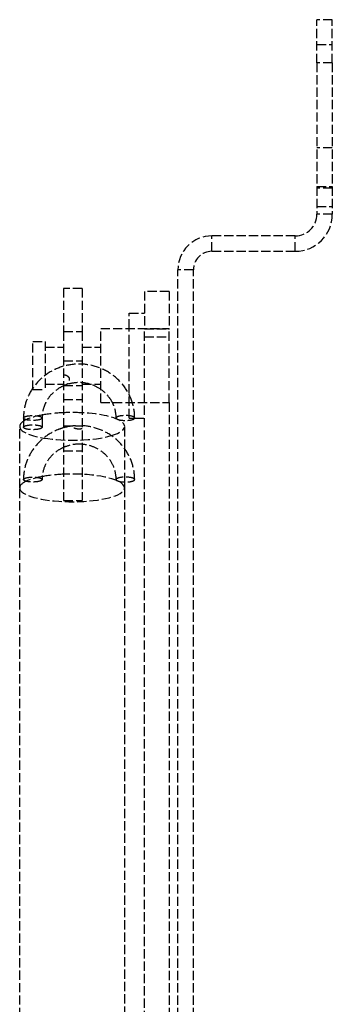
# Model space of a CAD drawing. Header units: millimetres. Extents: x -205 to 205, y 0 to 637.
# Tile 82 of 82: x 154 to 205, y 478 to 637. Entities that reach past the tile are written whole.
import ezdxf

# ---------------------------------------------------------------- set-up
doc = ezdxf.new("R2010")
doc.units = ezdxf.units.MM
doc.header["$LTSCALE"] = 10
doc.linetypes.add('ALLCAD_Strich', pattern=[0.2, 0.15, -0.05])
doc.layers.add('BESCH_KONT_sich_schn_grun_2d', color=10, linetype='Continuous')

msp = doc.modelspace()

# ---------------------------------------------------------------- linework, layer by layer
at = {"layer": 'BESCH_KONT_sich_schn_grun_2d', "linetype": 'ALLCAD_Strich'}
for p, q in [((202.5, 630.42), (202.5, 637.42)), ((205, 637.42), (202.5, 637.42)), ((205, 630.42), (205, 637.42)), ((202.5, 633.42), (205, 633.42)), ((202.5, 630.42), (202.5, 605.92)), ((205, 630.42), (202.5, 630.42)), ((205, 630.42), (205, 605.92)), ((205, 616.67), (202.5, 616.67)), ((202.5, 610.42), (205, 610.42)), ((205, 610.17), (202.5, 610.17)), ((202.5, 607.17), (205, 607.17)), ((205, 605.92), (202.5, 605.92)), ((199, 602.42), (185.5, 602.42)), ((185.5, 599.92), (185.5, 602.42)), ((199, 599.92), (199, 602.42)), ((185.5, 599.92), (199, 599.92)), ((180, 405.92), (180, 596.92)), ((182.5, 596.92), (180, 596.92)), ((182.5, 405.92), (182.5, 596.92)), ((161.5, 593.92), (161.5, 586.92)), ((164.5, 593.92), (161.5, 593.92)), ((164.5, 593.92), (164.5, 586.92)), ((174.6, 593.43), (174.6, 587.42)), ((178.6, 593.43), (174.6, 593.43)), ((178.6, 593.43), (178.6, 587.42)), ((172.1, 587.42), (172.1, 589.92)), ((172.1, 589.92), (174.6, 589.92)), ((161.5, 586.92), (161.5, 559.6)), ((161.5, 586.92), (164.5, 586.92)), ((164.5, 586.92), (164.5, 559.6)), ((167.5, 575.42), (167.5, 587.42)), ((167.5, 587.42), (178.6, 587.42)), ((172.1, 572.92), (172.1, 587.42)), ((174.6, 587.42), (174.6, 587.36)), ((174.6, 575.42), (174.6, 587.36)), ((174.6, 587.36), (178.6, 587.36)), ((178.6, 587.26), (178.6, 587.42)), ((178.6, 575.42), (178.6, 587.26)), ((156.5, 577.52), (156.5, 585.32)), ((156.5, 585.32), (158.5, 585.32)), ((158.5, 585.32), (158.5, 577.52)), ((174.6, 586.05), (178.6, 586.05)), ((158.5, 584.42), (161.5, 584.42)), ((164.5, 584.42), (167.5, 584.42)), ((161.5, 582.21), (164.5, 582.21)), ((156.5, 577.52), (158.5, 577.52)), ((158.5, 578.42), (161.5, 578.42)), ((161.5, 578.21), (164.5, 578.21)), ((164.5, 578.42), (167.5, 578.42)), ((161.5, 575.92), (164.5, 575.92)), ((167.5, 575.42), (178.6, 575.42)), ((174.6, 433.43), (174.6, 575.42)), ((178.6, 575.42), (178.6, 433.43)), ((155, 572.93), (155, 571.43)), ((158, 572.93), (158, 571.43)), ((172.1, 572.92), (173, 572.92)), ((173, 572.92), (174.6, 572.92)), ((154.38, 561.61), (154.38, 571.57)), ((161.5, 571.64), (163.11, 571.64)), ((171.38, 567.96), (171.38, 571.57)), ((161.5, 567.64), (164.5, 567.64)), ((171.38, 562.57), (171.38, 567.96)), ((154.38, 415.95), (154.38, 561.61)), ((171.38, 561.61), (171.38, 562.57)), ((171.38, 418.13), (171.38, 561.61)), ((161.5, 559.6), (164.5, 559.6))]:
    msp.add_line(p, q, dxfattribs=at)
for centre, radius, start, end in [((199, 605.92), 3.5, 270, 0), ((199, 605.92), 6, 270, 0), ((185.5, 596.92), 5.5, 90, 180), ((185.5, 596.92), 3, 90, 180)]:
    msp.add_arc(centre, radius, start, end, dxfattribs=at)
for centre, major_axis, start_param, end_param in [((162.88, 571.57), (-8.5, 0), -0.383447, 0), ((162.88, 571.57), (-8.5, 0), -0.961971, -0.383447), ((162.88, 571.57), (-8.5, 0), -1.407396, -0.961971), ((162.88, 571.57), (-8.5, 0), -1.76223, -1.407396), ((162.88, 571.57), (8.5, 0), -0.730375, 1.379363), ((171.5, 572.93), (1.5, 0), 0, 3.141593), ((171.5, 572.93), (-1.5, 0), 0, 3.141593), ((162.88, 571.57), (-8.5, 0), 0, 0.996636), ((162.88, 571.57), (8.5, 0), -2.144956, -0.730375), ((162.88, 561.61), (-8.5, 0), 0, 4.520955), ((162.88, 561.61), (-8.5, 0), -0.961971, -0.50102), ((162.88, 561.61), (-8.5, 0), -1.407396, -0.961971), ((162.88, 561.61), (-8.5, 0), -1.76223, -1.407396), ((171.5, 562.96), (1.5, 0), 0, 3.141593), ((171.5, 562.96), (-1.5, 0), 0, 3.141593), ((162.88, 561.61), (-8.5, 0), -0.50102, 0)]:
    msp.add_ellipse(centre, major_axis=major_axis, ratio=0.263643, start_param=start_param, end_param=end_param, dxfattribs=at)
at = {"layer": 'BESCH_KONT_sich_schn_grun_2d', "linetype": 'ALLCAD_Strich', "extrusion": (0, 0, -1)}
for centre, major_axis in [((156.5, 572.93), (-1.5, 0)), ((156.5, 572.93), (1.5, 0)), ((156.5, 571.43), (-1.5, 0)), ((156.5, 571.43), (1.5, 0)), ((156.5, 562.96), (-1.5, 0)), ((156.5, 562.96), (1.5, 0))]:
    msp.add_ellipse(centre, major_axis=major_axis, ratio=0.263643, start_param=0, end_param=3.141593, dxfattribs=at)
at = {"layer": 'BESCH_KONT_sich_schn_grun_2d', "linetype": 'ALLCAD_Strich'}
for points, knots in [([(172.63, 575.42), (172.6, 575.5), (172.57, 575.58), (172.25, 576.54), (171.8, 577.37), (170.67, 578.87), (169.97, 579.52), (168.41, 580.6), (167.54, 581.01), (165.7, 581.56), (164.73, 581.68), (162.8, 581.63), (161.84, 581.46), (160.03, 580.82), (159.18, 580.36), (157.68, 579.21), (157.03, 578.52), (156.5, 577.76)], [0.28793, 0.28793, 0.28793, 0.28793, 0.316393, 0.316393, 0.633563, 0.633563, 0.95266, 0.95266, 1.27393, 1.27393, 1.596779, 1.596779, 1.920134, 1.920134, 2.242791, 2.242791, 2.558714, 2.558714, 2.558714, 2.558714]), ([(161.5, 579.96), (161.62, 579.94), (161.73, 579.92), (161.95, 579.84), (162.07, 579.78), (162.23, 579.64), (162.29, 579.58), (162.37, 579.43), (162.39, 579.36), (162.42, 579.19), (162.41, 579.09), (162.38, 578.88), (162.33, 578.76), (162.19, 578.51), (162.08, 578.4), (161.82, 578.26), (161.67, 578.22), (161.5, 578.21)], [0.3958132, 0.3958132, 0.3958132, 0.3958132, 0.4267867, 0.4267867, 0.4641373, 0.4641373, 0.4903552, 0.4903552, 0.5145505, 0.5145505, 0.5462019, 0.5462019, 0.5906843, 0.5906843, 0.6449867, 0.6449867, 0.6959181, 0.6959181, 0.6959181, 0.6959181]), ([(156.5, 577.76), (156.49, 577.74), (156.48, 577.73), (155.95, 576.94), (155.55, 576.08), (155.1, 574.45), (155, 573.69), (155, 572.93)], [2.5587141, 2.5587141, 2.5587141, 2.5587141, 2.5637184, 2.5637184, 2.8824322, 2.8824322, 3.1415927, 3.1415927, 3.1415927, 3.1415927]), ([(161.5, 578.14), (161.08, 577.96), (160.69, 577.73), (159.96, 577.19), (159.63, 576.88), (159.05, 576.2), (158.81, 575.83), (158.41, 575.05), (158.26, 574.64), (158.05, 573.79), (158, 573.36), (158, 572.93)], [1.997208, 1.997208, 1.997208, 1.997208, 2.226085, 2.226085, 2.454962, 2.454962, 2.683839, 2.683839, 2.912716, 2.912716, 3.141593, 3.141593, 3.141593, 3.141593]), ([(165.72, 578.42), (165.7, 578.43), (165.69, 578.43), (165.06, 578.6), (164.42, 578.68), (163.16, 578.64), (162.53, 578.52), (161.9, 578.3), (161.87, 578.29), (161.84, 578.28)], [7.5661313, 7.5661313, 7.5661313, 7.5661313, 7.5739277, 7.5739277, 7.8888608, 7.8888608, 8.2030808, 8.2030808, 8.2188739, 8.2188739, 8.2188739, 8.2188739]), ([(167.5, 577.58), (167.47, 577.61), (167.43, 577.63), (166.88, 577.99), (166.32, 578.25), (165.72, 578.42)], [7.2354152, 7.2354152, 7.2354152, 7.2354152, 7.2564974, 7.2564974, 7.5661313, 7.5661313, 7.5661313, 7.5661313]), ([(169.4, 575.42), (169.23, 575.76), (169.02, 576.08), (168.42, 576.84), (167.99, 577.25), (167.5, 577.58)], [6.7369773, 6.7369773, 6.7369773, 6.7369773, 6.9352013, 6.9352013, 7.2354152, 7.2354152, 7.2354152, 7.2354152]), ([(170, 572.93), (170, 573.55), (169.89, 574.16), (169.61, 574.98), (169.51, 575.2), (169.4, 575.42)], [6.2831853, 6.2831853, 6.2831853, 6.2831853, 6.6100354, 6.6100354, 6.7369773, 6.7369773, 6.7369773, 6.7369773]), ([(161.5, 571.35), (161.15, 571.25), (160.81, 571.14), (159.68, 570.67), (158.93, 570.22), (157.58, 569.14), (156.99, 568.5), (156.02, 567.08), (155.64, 566.3), (155.13, 564.67), (155, 563.81), (155, 562.96)], [1.853864, 1.853864, 1.853864, 1.853864, 1.974668, 1.974668, 2.266399, 2.266399, 2.55813, 2.55813, 2.849861, 2.849861, 3.141593, 3.141593, 3.141593, 3.141593]), ([(164.5, 571.63), (164.43, 571.63), (164.36, 571.63), (164.23, 571.62), (164.18, 571.62), (164.09, 571.62), (164.05, 571.62), (163.98, 571.62), (163.94, 571.62), (163.86, 571.62), (163.81, 571.62), (163.67, 571.62), (163.58, 571.63), (163.36, 571.64), (163.24, 571.64), (163.07, 571.65), (163.01, 571.64), (162.92, 571.63), (162.9, 571.61), (162.88, 571.57), (162.88, 571.55), (162.93, 571.49), (162.97, 571.45), (163.09, 571.37), (163.18, 571.33), (163.4, 571.25), (163.53, 571.22), (163.73, 571.2), (163.79, 571.19), (163.89, 571.19), (163.93, 571.18), (164, 571.18), (164.03, 571.18), (164.11, 571.19), (164.15, 571.19), (164.27, 571.2), (164.35, 571.21), (164.45, 571.22), (164.47, 571.23), (164.5, 571.23)], [0.1030895, 0.1030895, 0.1030895, 0.1030895, 0.1230854, 0.1230854, 0.1373164, 0.1373164, 0.1472982, 0.1472982, 0.1569684, 0.1569684, 0.1697729, 0.1697729, 0.1948938, 0.1948938, 0.2356817, 0.2356817, 0.2666641, 0.2666641, 0.2949783, 0.2949783, 0.3236706, 0.3236706, 0.3544999, 0.3544999, 0.3892928, 0.3892928, 0.4285834, 0.4285834, 0.4458137, 0.4458137, 0.456947, 0.456947, 0.4670258, 0.4670258, 0.479436, 0.479436, 0.5014628, 0.5014628, 0.5096241, 0.5096241, 0.5096241, 0.5096241]), ([(173, 562.96), (173, 563.85), (172.86, 564.73), (172.31, 566.43), (171.9, 567.23), (170.86, 568.68), (170.23, 569.33), (168.79, 570.41), (167.99, 570.84), (166.3, 571.45), (165.4, 571.63), (164.5, 571.68)], [0, 0, 0, 0, 0.302977, 0.302977, 0.605953, 0.605953, 0.90893, 0.90893, 1.211906, 1.211906, 1.514883, 1.514883, 1.514883, 1.514883]), ([(161.5, 568.17), (161.06, 567.98), (160.65, 567.74), (159.78, 567.08), (159.34, 566.63), (158.64, 565.61), (158.37, 565.04), (158.07, 563.97), (158, 563.46), (158, 562.96)], [8.280394, 8.280394, 8.280394, 8.280394, 8.518412, 8.518412, 8.836566, 8.836566, 9.158689, 9.158689, 9.424778, 9.424778, 9.424778, 9.424778]), ([(164.5, 568.67), (164.26, 568.69), (164.03, 568.7), (163.16, 568.67), (162.53, 568.55), (161.79, 568.29), (161.64, 568.23), (161.5, 568.17)], [7.77128, 7.77128, 7.77128, 7.77128, 7.8888608, 7.8888608, 8.2030808, 8.2030808, 8.2803936, 8.2803936, 8.2803936, 8.2803936]), ([(170, 562.96), (170, 563.58), (169.89, 564.2), (169.48, 565.37), (169.18, 565.92), (168.4, 566.91), (167.93, 567.34), (166.87, 568.03), (166.29, 568.3), (165.29, 568.57), (164.9, 568.64), (164.5, 568.67)], [6.283185, 6.283185, 6.283185, 6.283185, 6.610035, 6.610035, 6.935201, 6.935201, 7.256497, 7.256497, 7.573928, 7.573928, 7.77128, 7.77128, 7.77128, 7.77128])]:
    msp.add_open_spline(points, degree=3, knots=knots, dxfattribs=at)
for points in [[(173, 572.93), (173, 573.77), (172.87, 574.61), (172.63, 575.42)], [(163, 571.64), (162.49, 571.59), (161.99, 571.49), (161.5, 571.35)]]:
    msp.add_open_spline(points, degree=3, dxfattribs=at)

doc.saveas('drawing.dxf')
